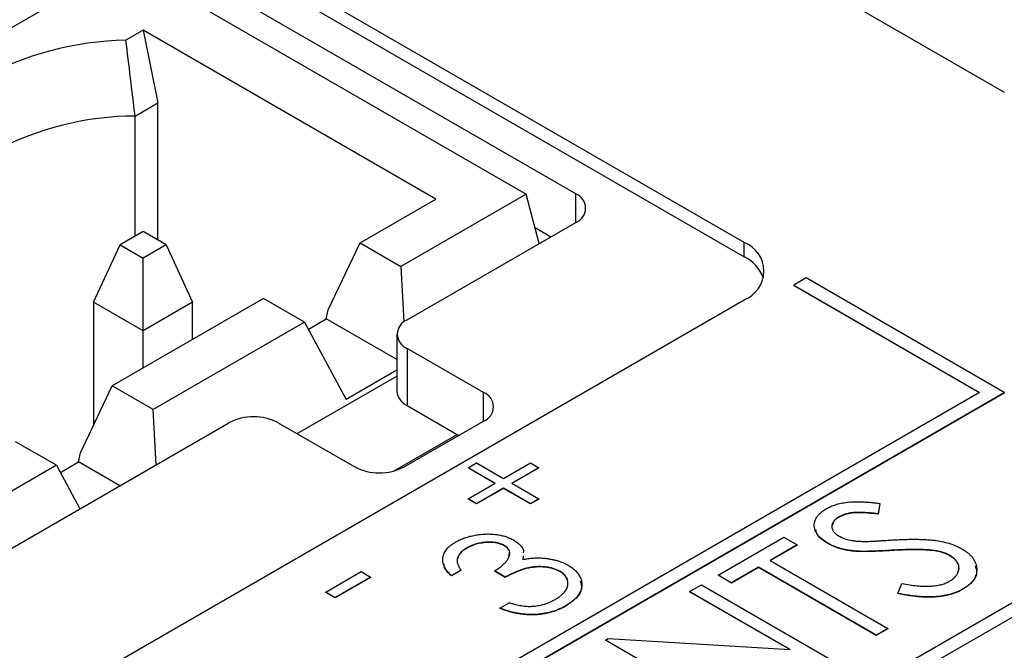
# Model space of a CAD drawing. Header units: millimetres. Extents: x 0 to 420, y 0 to 297.
# Tile 89 of 106: x 326.21 to 333.23, y 250.04 to 254.54. Entities that reach past the tile are written whole.
import ezdxf

# ---------------------------------------------------------------- set-up
doc = ezdxf.new("R2010")
doc.units = ezdxf.units.MM

msp = doc.modelspace()

# ---------------------------------------------------------------- linework, layer by layer
at = {"color": 7, "linetype": 'Continuous', "lineweight": 25}
for p, q in [((352.9435, 261.7236), (327.4876, 247.0282)), ((327.4876, 246.9261), (352.9435, 261.6215)), ((329.2377, 256.3251), (333.2329, 254.0187)), ((331.3767, 252.9472), (327.3816, 255.2535)), ((327.3816, 255.1515), (331.3767, 252.8451)), ((330.1752, 253.2938), (327.1347, 255.0491)), ((326.9579, 254.9449), (315.6442, 248.4137)), ((326.9579, 254.9449), (329.8217, 253.2917)), ((327.0887, 254.4612), (326.9664, 254.3906)), ((329.1765, 253.256), (327.0887, 254.4612)), ((327.0887, 254.4612), (327.1948, 253.9429)), ((327.032, 253.8489), (327.1948, 253.9429)), ((327.1948, 252.9638), (327.1948, 253.9429)), ((327.032, 252.9923), (327.032, 253.8489)), ((329.8217, 253.2917), (328.929, 252.7763)), ((329.9156, 252.9398), (329.8217, 253.2917)), ((328.6373, 252.9447), (329.1765, 253.256)), ((328.9732, 252.3957), (330.1752, 253.0897)), ((327.0887, 253.0251), (326.9247, 252.9303)), ((327.2528, 252.9303), (327.0887, 253.0251)), ((329.8854, 253.0528), (329.9984, 252.9876)), ((328.4101, 252.466), (328.6373, 252.9447)), ((328.6373, 252.9447), (328.929, 252.7763)), ((331.3767, 252.8451), (331.3767, 252.9472)), ((326.7352, 252.5221), (326.9247, 252.9303)), ((326.9247, 252.9303), (327.0887, 252.8356)), ((327.2528, 252.9303), (327.0887, 252.8356)), ((327.2528, 252.9303), (327.4423, 252.5221)), ((327.0887, 252.318), (327.0887, 252.8356)), ((328.929, 252.7763), (328.9496, 252.38)), ((331.8187, 252.6941), (331.7303, 252.6431)), ((333.2329, 251.8777), (331.8187, 252.6941)), ((331.7303, 252.6431), (333.0561, 251.8777)), ((331.7303, 252.6431), (331.7303, 252.641)), ((331.7303, 252.641), (333.0543, 251.8767)), ((320.063, 246.0077), (331.3767, 252.539)), ((327.0887, 252.318), (326.7352, 252.5221)), ((326.7352, 252.5221), (326.7352, 251.6411)), ((327.9479, 252.5467), (326.8695, 251.9242)), ((327.4423, 252.5221), (327.0887, 252.318)), ((327.4423, 252.2549), (327.4423, 252.5221)), ((328.2396, 252.3783), (327.9479, 252.5467)), ((328.3963, 252.402), (328.4101, 252.466)), ((328.2396, 252.3783), (327.1612, 251.7558)), ((328.2396, 252.3783), (328.5377, 251.8265)), ((328.2671, 252.3274), (328.3963, 252.402)), ((328.8999, 252.1113), (328.3963, 252.402)), ((327.0887, 252.0508), (327.0887, 252.318)), ((328.8999, 252.2937), (328.8999, 251.8854)), ((329.5179, 251.8772), (328.9732, 252.1916)), ((328.9732, 252.1916), (328.9732, 251.7834)), ((328.8999, 252.0357), (328.5377, 251.8265)), ((328.188, 251.5836), (328.8999, 251.9946)), ((326.6423, 251.4455), (326.8695, 251.9242)), ((327.1612, 251.7558), (326.8695, 251.9242)), ((333.0561, 251.8777), (321.2121, 245.0403)), ((321.2121, 244.9382), (333.2329, 251.8777)), ((321.2121, 244.9362), (333.2329, 251.8756)), ((333.2329, 251.8777), (333.2329, 251.8756)), ((327.1817, 251.3615), (327.1612, 251.7558)), ((328.9732, 251.7834), (329.3411, 251.571)), ((328.9522, 251.3465), (329.5179, 251.6731)), ((321.3364, 247.9871), (327.7004, 251.661)), ((328.0539, 251.661), (328.5987, 251.3465)), ((328.8747, 251.3161), (329.3286, 251.5781)), ((326.4718, 251.3578), (326.1801, 251.5262)), ((326.6286, 251.3815), (326.6423, 251.4455)), ((326.4718, 251.3578), (325.3934, 250.7353)), ((326.4718, 251.3578), (326.639, 251.0483)), ((326.4993, 251.3069), (326.6286, 251.3815)), ((326.9224, 251.2119), (326.6286, 251.3815)), ((329.408, 251.3406), (329.4667, 251.3745)), ((329.6011, 251.2291), (329.408, 251.3406)), ((329.408, 251.3406), (329.408, 251.3385)), ((329.5993, 251.2281), (329.408, 251.3385)), ((329.4667, 251.3745), (329.6598, 251.263)), ((329.6598, 251.263), (329.8529, 251.3745)), ((329.9117, 251.3406), (329.7186, 251.2291)), ((329.9117, 251.3385), (329.7204, 251.2281)), ((329.8529, 251.3745), (329.9117, 251.3406)), ((329.9117, 251.3406), (329.9117, 251.3385)), ((329.408, 251.1176), (329.6011, 251.2291)), ((329.6598, 251.1952), (329.4667, 251.0837)), ((329.6598, 251.1931), (329.4667, 251.0817)), ((329.8529, 251.0837), (329.6598, 251.1952)), ((329.6598, 251.1952), (329.6598, 251.1931)), ((329.8529, 251.0817), (329.6598, 251.1931)), ((329.7186, 251.2291), (329.9117, 251.1176)), ((329.4667, 251.0837), (329.408, 251.1176)), ((329.408, 251.1176), (329.408, 251.1156)), ((329.4667, 251.0817), (329.408, 251.1156)), ((329.9117, 251.1176), (329.8529, 251.0837)), ((329.9117, 251.1156), (329.8529, 251.0817)), ((329.9117, 251.1176), (329.9117, 251.1156)), ((329.4667, 251.0837), (329.4667, 251.0817)), ((329.8529, 251.0837), (329.8529, 251.0817)), ((332.3455, 251.0861), (332.332, 251.0119)), ((332.3455, 251.0841), (332.332, 251.0098)), ((332.3455, 251.0861), (332.3455, 251.0841)), ((332.0539, 250.9898), (332.0539, 250.9878)), ((332.332, 251.0119), (332.332, 251.0098)), ((331.1917, 250.5752), (331.6594, 250.8452)), ((331.6594, 250.8452), (331.7554, 250.7898)), ((329.3974, 250.7672), (329.3974, 250.7652)), ((329.6652, 250.7863), (329.6652, 250.7843)), ((331.7554, 250.7898), (331.5635, 250.679)), ((331.7554, 250.7878), (331.5652, 250.678)), ((331.7554, 250.7898), (331.7554, 250.7878)), ((331.9737, 250.8022), (331.9737, 250.8002)), ((329.8004, 250.7124), (329.7993, 250.6856)), ((329.8004, 250.7104), (329.7993, 250.6836)), ((332.1622, 250.7466), (332.1622, 250.7446)), ((332.4247, 250.7513), (332.4247, 250.7492)), ((332.7227, 250.7511), (332.7227, 250.749)), ((332.8441, 250.7152), (332.8441, 250.7131)), ((331.4795, 250.6306), (331.2876, 250.5198)), ((331.4795, 250.6285), (331.2876, 250.5177)), ((332.319, 250.1459), (331.4795, 250.6306)), ((331.4795, 250.6306), (331.4795, 250.6285)), ((332.319, 250.1439), (331.4795, 250.6285)), ((331.5635, 250.679), (332.403, 250.1944)), ((328.3922, 250.4537), (328.644, 250.5991)), ((328.7112, 250.5603), (328.4593, 250.4149)), ((328.7112, 250.5583), (328.4593, 250.4129)), ((328.644, 250.5991), (328.7112, 250.5603)), ((328.7112, 250.5603), (328.7112, 250.5583)), ((329.356, 250.6104), (329.2888, 250.5716)), ((329.356, 250.6084), (329.2888, 250.5696)), ((329.2888, 250.5716), (329.2888, 250.5696)), ((329.356, 250.6104), (329.356, 250.6084)), ((329.6726, 250.5605), (329.5958, 250.6049)), ((329.5958, 250.6049), (329.5958, 250.6028)), ((329.6726, 250.5585), (329.5958, 250.6028)), ((329.6726, 250.5605), (329.6726, 250.5585)), ((330.0612, 250.6021), (330.0612, 250.6)), ((331.2876, 250.5198), (331.1917, 250.5752)), ((331.1917, 250.5752), (331.1917, 250.5731)), ((331.2876, 250.5177), (331.1917, 250.5731)), ((330.9878, 250.4575), (331.0718, 250.5059)), ((331.0718, 250.5059), (332.0072, 249.9659)), ((331.2876, 250.5198), (331.2876, 250.5177)), ((332.4744, 250.444), (332.501, 250.5141)), ((332.9385, 250.4759), (332.9385, 250.4738)), ((328.4593, 250.4149), (328.3922, 250.4537)), ((328.3922, 250.4537), (328.3922, 250.4516)), ((328.4593, 250.4129), (328.3922, 250.4516)), ((328.4593, 250.4149), (328.4593, 250.4129)), ((331.7061, 250.0428), (330.9878, 250.4575)), ((330.9878, 250.4575), (330.9878, 250.4554)), ((331.7021, 250.0431), (330.9878, 250.4554)), ((332.4744, 250.444), (332.4744, 250.4419)), ((329.6342, 250.339), (329.7014, 250.3778)), ((329.6342, 250.339), (329.6342, 250.337)), ((330.1045, 250.3557), (330.1045, 250.3537)), ((332.403, 250.1944), (332.319, 250.1459)), ((332.403, 250.1924), (332.319, 250.1439)), ((332.403, 250.1944), (332.403, 250.1924)), ((332.319, 250.1459), (332.319, 250.1439)), ((330.3882, 250.1113), (330.4058, 250.1215)), ((331.3236, 249.5713), (330.3882, 250.1113)), ((330.3882, 250.1113), (330.3882, 250.1093)), ((331.3236, 249.5693), (330.3882, 250.1093)), ((330.4058, 250.1215), (331.7061, 250.0428))]:
    msp.add_line(p, q, dxfattribs=at)
at = {"color": 8, "linetype": 'Continuous', "lineweight": 25}
for p, q in [((330.1752, 253.0897), (330.1752, 253.2938)), ((329.5179, 251.6731), (329.5179, 251.8772))]:
    msp.add_line(p, q, dxfattribs=at)
at = {"color": 7, "linetype": 'Continuous', "lineweight": 25}
for centre, radius, start, end in [((327.0219, 252.0693), 2.322, 91.36917, 118.2739), ((327.0369, 251.7111), 2.1378, 90.13123, 118.15797), ((330.1365, 253.1917), 0.1092, 290.78342, 69.21658), ((331.2992, 252.7431), 0.2183, 290.78342, 69.21658), ((331.2577, 252.5981), 0.2742, 20.03632, 64.27148), ((329.0119, 252.2937), 0.1092, 110.78342, 249.21658), ((329.025, 251.8979), 0.1257, 185.6948, 245.62534), ((329.4792, 251.7751), 0.1092, 290.78342, 69.21658), ((327.8771, 251.3198), 0.3843, 62.60967, 117.39033), ((328.7754, 251.6877), 0.3843, 242.60967, 297.39033)]:
    msp.add_arc(centre, radius, start, end, dxfattribs=at)
msp.add_open_spline([(327.032, 253.8489), (327.0105, 254.0296), (326.9887, 254.2102), (326.9664, 254.3906)], degree=3, dxfattribs=at)
for points, knots in [([(331.9737, 250.8022), (331.9641, 250.8081), (331.9452, 250.8198), (331.9219, 250.8393), (331.9027, 250.8598), (331.8891, 250.8814), (331.8799, 250.9035), (331.876, 250.926), (331.878, 250.9485), (331.8851, 250.9707), (331.8973, 250.9922), (331.9142, 251.0125), (331.9361, 251.0313), (331.9539, 251.0424), (331.9628, 251.048)], [0, 0, 0, 0, 0.08828, 0.174397, 0.25839, 0.342506, 0.42517, 0.506808, 0.588159, 0.670785, 0.753361, 0.834865, 0.916697, 1, 1, 1, 1]), ([(331.9628, 251.048), (331.9731, 251.0536), (331.9936, 251.0646), (332.0295, 251.0774), (332.0681, 251.0876), (332.103, 251.0934), (332.1328, 251.0964), (332.1575, 251.0976), (332.184, 251.0981), (332.2126, 251.0973), (332.2431, 251.0959), (332.2756, 251.0937), (332.3099, 251.0902), (332.3333, 251.0875), (332.3455, 251.0861)], [0, 0, 0, 0, 0.103783, 0.205842, 0.309492, 0.415873, 0.47242, 0.532532, 0.597941, 0.667983, 0.743273, 0.823515, 0.908976, 1, 1, 1, 1]), ([(332.0539, 250.9898), (332.0458, 250.9848), (332.0302, 250.9751), (332.0141, 250.9578), (332.004, 250.9397), (332.0015, 250.9208), (332.0053, 250.902), (332.0148, 250.884), (332.0311, 250.8673), (332.046, 250.8578), (332.0537, 250.853)], [0, 0, 0, 0, 0.1334548, 0.2594158, 0.3801848, 0.5043829, 0.6282303, 0.7489993, 0.8715275, 1, 1, 1, 1]), ([(332.0539, 250.9878), (332.0367, 250.9767), (332.0109, 250.9602), (332.0088, 250.9385), (332.0081, 250.9312)], [0, 0, 0, 0, 0.666074, 1, 1, 1, 1]), ([(332.332, 251.0119), (332.3221, 251.013), (332.3032, 251.0151), (332.2757, 251.0177), (332.2503, 251.0198), (332.2267, 251.0209), (332.2052, 251.0218), (332.1857, 251.0217), (332.1682, 251.0213), (332.1479, 251.0195), (332.1246, 251.0159), (332.0985, 251.0095), (332.0747, 251.0008), (332.0608, 250.9935), (332.0539, 250.9898)], [0, 0, 0, 0, 0.102518, 0.196836, 0.284286, 0.364276, 0.43772, 0.504015, 0.563384, 0.616213, 0.713942, 0.809028, 0.904169, 1, 1, 1, 1]), ([(332.332, 251.0098), (332.3221, 251.011), (332.3032, 251.0131), (332.2757, 251.0157), (332.2503, 251.0177), (332.2267, 251.0188), (332.2052, 251.0197), (332.1857, 251.0197), (332.1682, 251.0193), (332.1479, 251.0175), (332.1246, 251.0138), (332.0985, 251.0074), (332.0747, 250.9987), (332.0608, 250.9914), (332.0539, 250.9878)], [0, 0, 0, 0, 0.102518, 0.196836, 0.284286, 0.364276, 0.43772, 0.504015, 0.563384, 0.616213, 0.713942, 0.809028, 0.904169, 1, 1, 1, 1]), ([(331.9737, 250.8002), (331.943, 250.8199), (331.8982, 250.8488), (331.8914, 250.8865), (331.8893, 250.8984)], [0, 0, 0, 0, 0.682492, 1, 1, 1, 1]), ([(329.3197, 250.811), (329.3298, 250.8165), (329.3497, 250.8273), (329.3834, 250.8406), (329.4192, 250.8515), (329.4569, 250.8599), (329.4955, 250.8655), (329.5341, 250.8681), (329.5722, 250.8676), (329.6093, 250.8641), (329.6445, 250.8579), (329.6772, 250.8494), (329.707, 250.8385), (329.7241, 250.8295), (329.7327, 250.8249)], [0, 0, 0, 0, 0.090254, 0.17854, 0.266093, 0.354631, 0.441886, 0.525747, 0.608114, 0.690197, 0.770821, 0.848326, 0.924012, 1, 1, 1, 1]), ([(329.7327, 250.8249), (329.7484, 250.8142), (329.7799, 250.7928), (329.8045, 250.7601), (329.8021, 250.7402), (329.8013, 250.7344)], [0, 0, 0, 0, 0.4151022, 0.8298728, 1, 1, 1, 1]), ([(332.0537, 250.853), (332.0588, 250.8502), (332.0692, 250.8445), (332.0864, 250.8373), (332.1047, 250.8308), (332.1246, 250.8256), (332.1465, 250.8209), (332.1714, 250.8179), (332.1991, 250.8156), (332.2186, 250.8149), (332.2289, 250.8146)], [0, 0, 0, 0, 0.1103971, 0.22189, 0.3311977, 0.4441211, 0.5631057, 0.6950288, 0.8397442, 1, 1, 1, 1]), ([(332.2289, 250.8146), (332.2325, 250.8146), (332.2411, 250.8145), (332.2561, 250.815), (332.2753, 250.8158), (332.2986, 250.8169), (332.3263, 250.8183), (332.3581, 250.8203), (332.3941, 250.8224), (332.4195, 250.824), (332.433, 250.8249)], [0, 0, 0, 0, 0.053039, 0.126288, 0.218872, 0.334457, 0.469409, 0.625738, 0.802267, 1, 1, 1, 1]), ([(332.433, 250.8249), (332.4493, 250.8258), (332.481, 250.8275), (332.5272, 250.8293), (332.5707, 250.8302), (332.6113, 250.8301), (332.6491, 250.8291), (332.6842, 250.8274), (332.7164, 250.8246), (332.7551, 250.8197), (332.7994, 250.8116), (332.8481, 250.7986), (332.892, 250.7826), (332.917, 250.7694), (332.9294, 250.7629)], [0, 0, 0, 0, 0.093743, 0.181579, 0.264291, 0.34161, 0.413299, 0.480203, 0.542183, 0.599072, 0.705669, 0.807053, 0.904504, 1, 1, 1, 1]), ([(329.2888, 250.5716), (329.2831, 250.577), (329.2719, 250.5876), (329.2583, 250.604), (329.2465, 250.6202), (329.2378, 250.6364), (329.2311, 250.6525), (329.2275, 250.6686), (329.226, 250.6846), (329.2275, 250.7005), (329.2309, 250.716), (329.237, 250.7311), (329.2451, 250.7458), (329.2555, 250.7599), (329.2683, 250.7735), (329.2832, 250.7866), (329.3002, 250.7993), (329.3131, 250.8071), (329.3197, 250.811)], [0, 0, 0, 0, 0.0726253, 0.1419766, 0.2089849, 0.2739569, 0.3368893, 0.398745, 0.4601159, 0.5208249, 0.5809945, 0.6401519, 0.6986225, 0.7572711, 0.8164267, 0.876254, 0.9371653, 1, 1, 1, 1]), ([(329.3974, 250.7672), (329.3891, 250.7621), (329.3731, 250.7522), (329.3542, 250.7354), (329.34, 250.7179), (329.3328, 250.7024), (329.3298, 250.6896), (329.3289, 250.6796), (329.3295, 250.6691), (329.332, 250.6582), (329.3358, 250.6469), (329.3409, 250.6351), (329.3477, 250.6228), (329.3532, 250.6146), (329.356, 250.6104)], [0, 0, 0, 0, 0.122728, 0.239717, 0.351862, 0.463202, 0.520261, 0.579432, 0.640596, 0.705298, 0.773236, 0.844649, 0.920046, 1, 1, 1, 1]), ([(329.3974, 250.7652), (329.3787, 250.7531), (329.3445, 250.7309), (329.3363, 250.7017), (329.3325, 250.6884)], [0, 0, 0, 0, 0.5451025, 1, 1, 1, 1]), ([(329.6652, 250.7863), (329.6613, 250.7885), (329.6533, 250.7929), (329.6396, 250.7982), (329.6254, 250.8027), (329.6101, 250.8061), (329.5939, 250.8084), (329.5768, 250.8098), (329.5587, 250.8102), (329.5399, 250.8096), (329.5209, 250.8079), (329.502, 250.8052), (329.4835, 250.8014), (329.4653, 250.7967), (329.4477, 250.7908), (329.4304, 250.7839), (329.4135, 250.7761), (329.4028, 250.7702), (329.3974, 250.7672)], [0, 0, 0, 0, 0.055265, 0.109948, 0.163898, 0.21807, 0.273285, 0.330884, 0.390478, 0.454119, 0.518941, 0.583379, 0.648575, 0.715078, 0.782538, 0.852347, 0.924941, 1, 1, 1, 1]), ([(329.6652, 250.7843), (329.6613, 250.7865), (329.6533, 250.7909), (329.6396, 250.7962), (329.6254, 250.8007), (329.6101, 250.8041), (329.5939, 250.8064), (329.5768, 250.8077), (329.5587, 250.8082), (329.5399, 250.8076), (329.5209, 250.8058), (329.502, 250.8032), (329.4835, 250.7994), (329.4653, 250.7947), (329.4477, 250.7888), (329.4304, 250.7819), (329.4135, 250.774), (329.4028, 250.7682), (329.3974, 250.7652)], [0, 0, 0, 0, 0.055265, 0.109948, 0.163898, 0.21807, 0.273285, 0.330884, 0.390478, 0.454119, 0.518941, 0.583379, 0.648575, 0.715078, 0.782538, 0.852347, 0.924941, 1, 1, 1, 1]), ([(329.5958, 250.6049), (329.6049, 250.6103), (329.6227, 250.621), (329.6458, 250.6383), (329.6656, 250.656), (329.6816, 250.6742), (329.6937, 250.692), (329.7021, 250.7089), (329.7055, 250.7248), (329.7047, 250.7395), (329.6998, 250.753), (329.6918, 250.7654), (329.6803, 250.7767), (329.6703, 250.7831), (329.6652, 250.7863)], [0, 0, 0, 0, 0.110151, 0.215684, 0.318037, 0.418137, 0.511656, 0.596672, 0.673801, 0.744527, 0.810701, 0.874075, 0.936704, 1, 1, 1, 1]), ([(329.6981, 250.7144), (329.7013, 250.7225), (329.7076, 250.7392), (329.6933, 250.7644), (329.6746, 250.7777), (329.6652, 250.7843)], [0, 0, 0, 0, 0.324738, 0.662478, 1, 1, 1, 1]), ([(332.1622, 250.7466), (332.153, 250.7477), (332.1348, 250.7497), (332.1084, 250.7541), (332.0833, 250.7596), (332.059, 250.7658), (332.0361, 250.7736), (332.0138, 250.7819), (331.9931, 250.7916), (331.9802, 250.7987), (331.9737, 250.8022)], [0, 0, 0, 0, 0.130861, 0.257688, 0.382269, 0.505829, 0.628348, 0.751557, 0.875485, 1, 1, 1, 1]), ([(332.1622, 250.7446), (332.153, 250.7456), (332.1348, 250.7477), (332.1084, 250.752), (332.0833, 250.7575), (332.059, 250.7638), (332.0361, 250.7716), (332.0138, 250.7799), (331.9931, 250.7896), (331.9802, 250.7967), (331.9737, 250.8002)], [0, 0, 0, 0, 0.130861, 0.257688, 0.382269, 0.505829, 0.628348, 0.751557, 0.875485, 1, 1, 1, 1]), ([(332.7227, 250.7511), (332.7136, 250.752), (332.6947, 250.7541), (332.6646, 250.7559), (332.6318, 250.7571), (332.5959, 250.7573), (332.5572, 250.757), (332.5156, 250.7559), (332.4711, 250.7541), (332.4405, 250.7522), (332.4247, 250.7513)], [0, 0, 0, 0, 0.092215, 0.193123, 0.303016, 0.422735, 0.552479, 0.691753, 0.840667, 1, 1, 1, 1]), ([(332.7227, 250.749), (332.7136, 250.75), (332.6947, 250.752), (332.6646, 250.7539), (332.6318, 250.7551), (332.5959, 250.7553), (332.5572, 250.755), (332.5156, 250.7539), (332.4711, 250.7521), (332.4405, 250.7502), (332.4247, 250.7492)], [0, 0, 0, 0, 0.092215, 0.193123, 0.303016, 0.422735, 0.552479, 0.691753, 0.840667, 1, 1, 1, 1]), ([(332.9294, 250.7629), (332.9375, 250.7579), (332.9537, 250.7481), (332.9745, 250.732), (332.9929, 250.7153), (333.0076, 250.6976), (333.0195, 250.6791), (333.0284, 250.6599), (333.0339, 250.6399), (333.0366, 250.6193), (333.0357, 250.5988), (333.0321, 250.5787), (333.0251, 250.5594), (333.0142, 250.541), (333.0003, 250.5234), (332.9831, 250.5065), (332.9627, 250.4905), (332.9467, 250.4808), (332.9385, 250.4759)], [0, 0, 0, 0, 0.06437, 0.127351, 0.18893, 0.250395, 0.311598, 0.373741, 0.437003, 0.502328, 0.567495, 0.6303, 0.692062, 0.752584, 0.813019, 0.874011, 0.93611, 1, 1, 1, 1]), ([(329.7993, 250.6856), (329.8111, 250.688), (329.8345, 250.6927), (329.871, 250.6963), (329.9077, 250.6978), (329.932, 250.6963), (329.9442, 250.6956)], [0, 0, 0, 0, 0.253916, 0.503896, 0.750255, 1, 1, 1, 1]), ([(329.9442, 250.6956), (329.9528, 250.6948), (329.9697, 250.6933), (329.9942, 250.6893), (330.0181, 250.6848), (330.0407, 250.6786), (330.0626, 250.6719), (330.0834, 250.6638), (330.1033, 250.6548), (330.1157, 250.648), (330.1219, 250.6446)], [0, 0, 0, 0, 0.128146, 0.254193, 0.378141, 0.501381, 0.623957, 0.747076, 0.872865, 1, 1, 1, 1]), ([(332.4247, 250.7513), (332.409, 250.7504), (332.379, 250.7486), (332.3359, 250.7465), (332.2969, 250.7452), (332.262, 250.744), (332.2312, 250.7439), (332.2045, 250.744), (332.1819, 250.7449), (332.1683, 250.7461), (332.1622, 250.7466)], [0, 0, 0, 0, 0.179531, 0.344499, 0.49212, 0.62537, 0.742105, 0.843182, 0.929541, 1, 1, 1, 1]), ([(332.4247, 250.7492), (332.409, 250.7483), (332.379, 250.7465), (332.3359, 250.7445), (332.2969, 250.7431), (332.262, 250.742), (332.2312, 250.7419), (332.2045, 250.7419), (332.1819, 250.7428), (332.1683, 250.744), (332.1622, 250.7446)], [0, 0, 0, 0, 0.179531, 0.344499, 0.49212, 0.62537, 0.742105, 0.843182, 0.929541, 1, 1, 1, 1]), ([(332.8441, 250.7152), (332.836, 250.7194), (332.8195, 250.7281), (332.7902, 250.738), (332.7579, 250.7461), (332.7346, 250.7494), (332.7227, 250.7511)], [0, 0, 0, 0, 0.238423, 0.481069, 0.733042, 1, 1, 1, 1]), ([(332.8441, 250.7131), (332.836, 250.7174), (332.8195, 250.726), (332.7902, 250.736), (332.7579, 250.7441), (332.7346, 250.7474), (332.7227, 250.749)], [0, 0, 0, 0, 0.238423, 0.481069, 0.733042, 1, 1, 1, 1]), ([(332.8396, 250.5295), (332.8467, 250.5339), (332.8607, 250.5425), (332.8778, 250.5574), (332.8914, 250.5733), (332.9016, 250.5902), (332.9083, 250.6075), (332.9106, 250.6248), (332.9084, 250.6419), (332.9025, 250.6585), (332.8926, 250.6743), (332.8797, 250.6892), (332.8636, 250.703), (332.8507, 250.7111), (332.8441, 250.7152)], [0, 0, 0, 0, 0.086803, 0.172059, 0.257306, 0.344421, 0.430701, 0.513679, 0.596096, 0.678464, 0.759624, 0.839952, 0.919111, 1, 1, 1, 1]), ([(332.8987, 250.5939), (332.9041, 250.6066), (332.9156, 250.6343), (332.8934, 250.6778), (332.8605, 250.7013), (332.8441, 250.7131)], [0, 0, 0, 0, 0.301057, 0.65049, 1, 1, 1, 1]), ([(329.2888, 250.5696), (329.2657, 250.5909), (329.2372, 250.6172), (329.2358, 250.6473), (329.2356, 250.653)], [0, 0, 0, 0, 0.811788, 1, 1, 1, 1]), ([(330.0612, 250.6021), (330.0539, 250.6059), (330.0393, 250.6136), (330.0139, 250.6225), (329.9859, 250.6292), (329.9558, 250.6334), (329.9245, 250.6352), (329.8929, 250.6347), (329.8614, 250.6312), (329.8353, 250.6263), (329.814, 250.6208), (329.7967, 250.6156), (329.7787, 250.609), (329.7594, 250.6015), (329.7391, 250.5929), (329.7178, 250.5832), (329.6954, 250.5723), (329.6804, 250.5646), (329.6726, 250.5605)], [0, 0, 0, 0, 0.0669026, 0.1334722, 0.2010152, 0.2716179, 0.3428843, 0.4138334, 0.4855715, 0.5598171, 0.5999153, 0.6436231, 0.6919224, 0.7447128, 0.8015114, 0.8628713, 0.9293354, 1, 1, 1, 1]), ([(330.0612, 250.6), (330.0539, 250.6039), (330.0393, 250.6115), (330.0139, 250.6205), (329.9859, 250.6271), (329.9558, 250.6314), (329.9245, 250.6331), (329.8929, 250.6326), (329.8614, 250.6292), (329.8353, 250.6243), (329.814, 250.6188), (329.7967, 250.6136), (329.7787, 250.607), (329.7594, 250.5995), (329.7391, 250.5909), (329.7178, 250.5811), (329.6954, 250.5703), (329.6804, 250.5625), (329.6726, 250.5585)], [0, 0, 0, 0, 0.0669026, 0.1334722, 0.2010152, 0.2716179, 0.3428843, 0.4138334, 0.4855715, 0.5598171, 0.5999153, 0.6436231, 0.6919224, 0.7447128, 0.8015114, 0.8628713, 0.9293354, 1, 1, 1, 1]), ([(330.1219, 250.6446), (330.132, 250.6383), (330.1521, 250.6258), (330.1762, 250.604), (330.1957, 250.5805), (330.2098, 250.5552), (330.2184, 250.5289), (330.2208, 250.5023), (330.2162, 250.4758), (330.2057, 250.4497), (330.1892, 250.4242), (330.1668, 250.3998), (330.1386, 250.3766), (330.116, 250.3628), (330.1045, 250.3557)], [0, 0, 0, 0, 0.079635, 0.1588952, 0.2395795, 0.3223821, 0.4057934, 0.4878843, 0.5697106, 0.6530482, 0.7374337, 0.8225729, 0.9097627, 1, 1, 1, 1]), ([(333.0248, 250.6409), (333.0298, 250.627), (333.043, 250.5901), (333.0152, 250.5282), (332.9641, 250.492), (332.9385, 250.4738)], [0, 0, 0, 0, 0.2333423, 0.6166022, 1, 1, 1, 1]), ([(330.0289, 250.4007), (330.0358, 250.4048), (330.0492, 250.4129), (330.0669, 250.4258), (330.0824, 250.4387), (330.0949, 250.4522), (330.1054, 250.4657), (330.1126, 250.4796), (330.1179, 250.4936), (330.1203, 250.5078), (330.1205, 250.5218), (330.1183, 250.5352), (330.1144, 250.5481), (330.108, 250.5602), (330.0996, 250.5718), (330.0888, 250.5826), (330.0764, 250.5929), (330.0663, 250.599), (330.0612, 250.6021)], [0, 0, 0, 0, 0.076062, 0.148732, 0.218375, 0.285723, 0.351058, 0.414935, 0.478486, 0.542169, 0.60475, 0.664119, 0.7215, 0.777616, 0.832666, 0.887858, 0.943468, 1, 1, 1, 1]), ([(330.1114, 250.5433), (330.1104, 250.5485), (330.1066, 250.5702), (330.0808, 250.5872), (330.0612, 250.6)], [0, 0, 0, 0, 0.2401272, 1, 1, 1, 1]), ([(330.2073, 250.5337), (330.2128, 250.5148), (330.2253, 250.4724), (330.1836, 250.4075), (330.1309, 250.3716), (330.1045, 250.3537)], [0, 0, 0, 0, 0.286968, 0.643307, 1, 1, 1, 1]), ([(332.9385, 250.4759), (332.932, 250.4722), (332.9189, 250.465), (332.8975, 250.4555), (332.8755, 250.4467), (332.8521, 250.4394), (332.828, 250.433), (332.8028, 250.4278), (332.7766, 250.4237), (332.7492, 250.4208), (332.7204, 250.419), (332.6901, 250.4186), (332.6581, 250.4196), (332.6245, 250.4215), (332.5893, 250.4254), (332.5524, 250.4302), (332.5138, 250.4365), (332.4878, 250.4414), (332.4744, 250.444)], [0, 0, 0, 0, 0.055096, 0.109462, 0.163344, 0.216795, 0.269908, 0.323706, 0.378534, 0.43428, 0.492047, 0.553295, 0.617618, 0.685653, 0.757861, 0.834237, 0.914657, 1, 1, 1, 1]), ([(332.9385, 250.4738), (332.932, 250.4702), (332.9189, 250.463), (332.8975, 250.4534), (332.8755, 250.4446), (332.8521, 250.4373), (332.828, 250.431), (332.8028, 250.4258), (332.7766, 250.4217), (332.7492, 250.4187), (332.7204, 250.417), (332.6901, 250.4166), (332.6581, 250.4176), (332.6245, 250.4195), (332.5893, 250.4234), (332.5524, 250.4282), (332.5138, 250.4344), (332.4878, 250.4394), (332.4744, 250.4419)], [0, 0, 0, 0, 0.055096, 0.109462, 0.163344, 0.216795, 0.269908, 0.323706, 0.378534, 0.43428, 0.492047, 0.553295, 0.617618, 0.685653, 0.757861, 0.834237, 0.914657, 1, 1, 1, 1]), ([(332.501, 250.5141), (332.5198, 250.5108), (332.5558, 250.5045), (332.6085, 250.498), (332.6573, 250.495), (332.702, 250.4952), (332.7428, 250.4986), (332.7795, 250.5055), (332.8125, 250.5155), (332.8306, 250.5249), (332.8396, 250.5295)], [0, 0, 0, 0, 0.165307, 0.315251, 0.451801, 0.576089, 0.690151, 0.796612, 0.898685, 1, 1, 1, 1]), ([(330.1045, 250.3557), (330.0963, 250.3512), (330.0802, 250.3423), (330.0546, 250.3304), (330.0279, 250.3203), (330.0009, 250.3115), (329.9728, 250.3046), (329.9442, 250.2992), (329.9147, 250.2954), (329.8845, 250.2932), (329.8539, 250.2926), (329.823, 250.294), (329.7919, 250.297), (329.7606, 250.3019), (329.7291, 250.3085), (329.6975, 250.317), (329.6654, 250.327), (329.6448, 250.3349), (329.6342, 250.339)], [0, 0, 0, 0, 0.065538, 0.128956, 0.190367, 0.249965, 0.308569, 0.366415, 0.424556, 0.483181, 0.542251, 0.601744, 0.662508, 0.7245, 0.789139, 0.856354, 0.926299, 1, 1, 1, 1]), ([(330.1045, 250.3537), (330.0963, 250.3492), (330.0802, 250.3403), (330.0546, 250.3283), (330.0279, 250.3183), (330.0009, 250.3094), (329.9728, 250.3026), (329.9442, 250.2971), (329.9147, 250.2933), (329.8845, 250.2912), (329.8539, 250.2906), (329.823, 250.292), (329.7919, 250.295), (329.7606, 250.2998), (329.7291, 250.3064), (329.6975, 250.3149), (329.6654, 250.3249), (329.6448, 250.3329), (329.6342, 250.337)], [0, 0, 0, 0, 0.065538, 0.128956, 0.190367, 0.249965, 0.308569, 0.366415, 0.424556, 0.483181, 0.542251, 0.601744, 0.662508, 0.7245, 0.789139, 0.856354, 0.926299, 1, 1, 1, 1]), ([(329.7014, 250.3778), (329.7089, 250.3755), (329.7235, 250.371), (329.7454, 250.365), (329.7668, 250.3603), (329.7874, 250.3565), (329.8073, 250.3536), (329.8267, 250.3521), (329.8453, 250.3512), (329.8575, 250.3517), (329.8634, 250.3519)], [0, 0, 0, 0, 0.14977, 0.291316, 0.425966, 0.55216, 0.671527, 0.786122, 0.895325, 1, 1, 1, 1]), ([(329.8634, 250.3519), (329.8709, 250.3525), (329.8857, 250.3536), (329.9075, 250.3567), (329.929, 250.3609), (329.95, 250.3664), (329.9704, 250.3732), (329.9905, 250.3812), (330.0103, 250.3903), (330.0226, 250.3972), (330.0289, 250.4007)], [0, 0, 0, 0, 0.11826, 0.236156, 0.35563, 0.476249, 0.600164, 0.728633, 0.861326, 1, 1, 1, 1])]:
    msp.add_open_spline(points, degree=3, knots=knots, dxfattribs=at)

doc.saveas('drawing.dxf')
